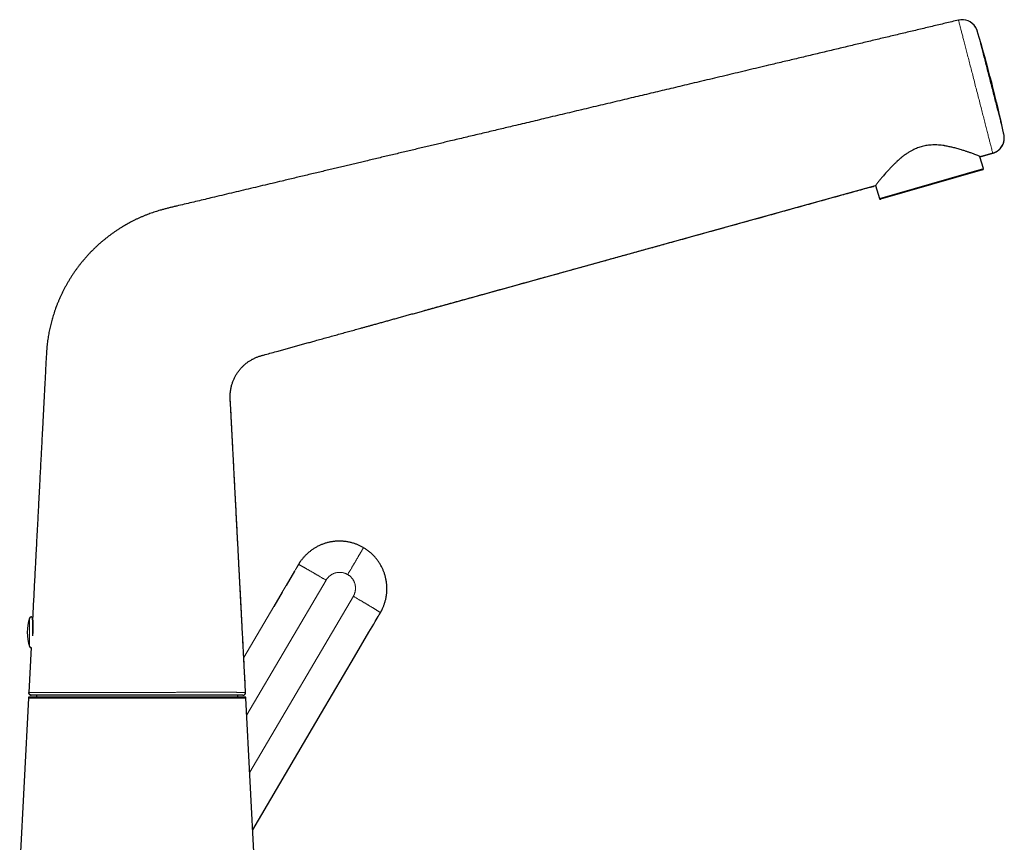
# Model space of a CAD drawing. Header units: millimetres. Extents: x 8 to 698, y 12 to 624.
# Tile 47 of 47: x 512 to 698, y 468 to 624. Entities that reach past the tile are written whole.
import ezdxf

# ---------------------------------------------------------------- set-up
doc = ezdxf.new("R2010")
doc.units = ezdxf.units.MM

msp = doc.modelspace()

# ---------------------------------------------------------------- linework, layer by layer
at = {"color": 8, "linetype": 'Continuous', "lineweight": 0}
for p, q in [((689.8, 624.2), (689.8, 624.19)), ((694.51, 596.1), (674.81, 590.45)), ((554.96, 492.61), (569.98, 518.14)), ((562.41, 517.11), (561.67, 515.85)), ((575.15, 515.1), (555.52, 481.75)), ((560.06, 513.13), (554.39, 503.49)), ((513.78, 510.96), (513.78, 505.57))]:
    msp.add_line(p, q, dxfattribs=at)
at = {"color": 7, "linetype": 'Continuous', "lineweight": 30}
for p, q in [((693.07, 622.81), (693.07, 622.82)), ((693.36, 622.15), (693.37, 622.13)), ((696.28, 599), (693.9, 598.34)), ((694.51, 596.1), (693.87, 598.33)), ((694.37, 595.85), (675.05, 590.31)), ((588.69, 569.23), (674.09, 592.86)), ((674.1, 592.9), (674.81, 590.45)), ((564.66, 520.93), (564.65, 520.93)), ((564.76, 521.11), (564.75, 521.09)), ((564.03, 519.87), (562.41, 517.11)), ((561.67, 515.85), (560.06, 513.13)), ((580.17, 511.8), (580.17, 511.8)), ((580.27, 511.97), (580.27, 511.98)), ((514.36, 510.87), (514.36, 507.57)), ((514.39, 511.1), (514.38, 510.82)), ((514.09, 505.36), (513.64, 496.89)), ((514.14, 496.37), (514.09, 496.37)), ((515.09, 496.37), (515.09, 496.07)), ((553.29, 496.07), (553.29, 496.37)), ((554.26, 496.37), (554.26, 496.37)), ((513.59, 495.81), (511.94, 464.16)), ((556.44, 464.19), (554.79, 495.81))]:
    msp.add_line(p, q, dxfattribs=at)
at = {"color": 7, "linetype": 'Continuous', "lineweight": 30, "flags": 128}
for points in [[(698.44, 602.38), (698.43, 602.42), (698.41, 602.52)], [(693.88, 598.34), (694.79, 598.59), (696.28, 599)], [(556.09, 470.88), (569.1, 493), (575.34, 503.6), (578.09, 508.27), (578.39, 508.78), (578.69, 509.29), (579, 509.81), (579.3, 510.32), (579.48, 510.63), (579.66, 510.94), (579.85, 511.26), (579.93, 511.4)], [(554.24, 496.37), (554.28, 496.37), (554.31, 496.37)]]:
    msp.add_lwpolyline(points, dxfattribs=at)
at = {"color": 7, "linetype": 'Continuous', "lineweight": 30}
for centre, radius, start, end in [((690.49, 621.29), 3, 32.0441, 103.3752), ((453.96, 550.13), 250, 12.0957, 16.743), ((695.48, 601.89), 3, 285.4666, 354.0397), ((694.32, 596.04), 0.2, 286, 16), ((675, 590.5), 0.2, 196, 286), ((514.06, 510.87), 0.3, 0, 162.5584), ((522.36, 508.27), 9, 162.5584, 197.4416), ((514.66, 510.73), 0.3, 180, 206.105), ((514.06, 505.66), 0.3, 197.4416, 274.444), ((554.24, 496.87), 0.5, 283.8371, 2.9923)]:
    msp.add_arc(centre, radius, start, end, dxfattribs=at)
for points, knots in [([(689.8, 624.2), (688.97, 624.01), (687.3, 623.61), (684.8, 623.02), (682.29, 622.42), (679.77, 621.82), (677.25, 621.22), (674.73, 620.62), (672.2, 620.02), (669.63, 619.41), (667.02, 618.79), (664.37, 618.16), (661.73, 617.53), (659.09, 616.9), (656.46, 616.28), (654.05, 615.7), (651.86, 615.18), (649.91, 614.72), (647.95, 614.25), (646.01, 613.79), (644.07, 613.33), (642.14, 612.87), (640.22, 612.42), (638.37, 611.98), (636.6, 611.55), (634.9, 611.15), (633.21, 610.75), (631.53, 610.35), (629.86, 609.95), (628.2, 609.56), (626.48, 609.15), (624.71, 608.73), (622.89, 608.29), (621.07, 607.86), (619.25, 607.43), (617.44, 607), (615.63, 606.57), (613.81, 606.14), (612.06, 605.72), (610.39, 605.32), (608.77, 604.94), (607.16, 604.55), (605.65, 604.2), (604.25, 603.86), (602.96, 603.56), (601.66, 603.25), (600.34, 602.93), (599.01, 602.62), (597.67, 602.3), (596.31, 601.97), (594.94, 601.65), (593.66, 601.35), (592.47, 601.06), (591.37, 600.8), (590.26, 600.54), (589.15, 600.27), (588.02, 600), (586.89, 599.73), (585.74, 599.46), (584.59, 599.19), (583.43, 598.91), (582.26, 598.64), (581.09, 598.36), (579.92, 598.08), (578.74, 597.8), (577.59, 597.52), (576.48, 597.26), (575.41, 597.01), (574.34, 596.75), (573.25, 596.49), (572.15, 596.23), (571.04, 595.97), (569.92, 595.7), (568.78, 595.43), (567.61, 595.15), (566.41, 594.87), (565.21, 594.58), (564.02, 594.3), (562.83, 594.01), (561.42, 593.68), (559.8, 593.29), (557.97, 592.86), (556.14, 592.42), (554.32, 591.99), (552.49, 591.56), (550.67, 591.12), (548.98, 590.72), (547.41, 590.35), (545.98, 590.01), (544.55, 589.67), (543.12, 589.33), (541.96, 589.06), (541.06, 588.85), (540.43, 588.69), (539.8, 588.54), (539.18, 588.37), (538.6, 588.21), (538.07, 588.05), (537.58, 587.9), (537.1, 587.74), (536.62, 587.57), (536.13, 587.39), (535.64, 587.19), (535.14, 586.98), (534.64, 586.76), (534.15, 586.54), (533.66, 586.3), (533.19, 586.06), (532.73, 585.82), (532.29, 585.58), (531.85, 585.33), (531.41, 585.07), (530.96, 584.79), (530.5, 584.49), (530.03, 584.18), (529.57, 583.85), (529.11, 583.52), (528.65, 583.18), (528.21, 582.83), (527.77, 582.47), (527.33, 582.1), (526.89, 581.72), (526.46, 581.32), (526.04, 580.92), (525.62, 580.5), (525.22, 580.09), (524.82, 579.66), (524.44, 579.23), (524.06, 578.79), (523.69, 578.35), (523.32, 577.89), (522.96, 577.42), (522.61, 576.94), (522.27, 576.46), (521.94, 575.97), (521.62, 575.48), (521.31, 574.98), (521.01, 574.47), (520.72, 573.96), (520.44, 573.45), (520.17, 572.92), (519.91, 572.39), (519.66, 571.86), (519.42, 571.33), (519.21, 570.82), (519.01, 570.32), (518.81, 569.81), (518.63, 569.31), (518.46, 568.8), (518.3, 568.29), (518.15, 567.79), (518.01, 567.3), (517.88, 566.8), (517.75, 566.3), (517.64, 565.8), (517.53, 565.3), (517.44, 564.8), (517.35, 564.28), (517.26, 563.76), (517.19, 563.22), (517.13, 562.69), (517.08, 562.15), (517.04, 561.6), (516.99, 560.92), (516.94, 560.1), (516.89, 559.13), (516.84, 558.17), (516.8, 557.21), (516.75, 556.25), (516.69, 555.21), (516.63, 554.08), (516.57, 552.86), (516.5, 551.63), (516.44, 550.4), (516.38, 549.17), (516.31, 547.87), (516.24, 546.5), (516.16, 545.06), (516.08, 543.61), (516, 542.01), (515.91, 540.25), (515.81, 538.33), (515.72, 536.67), (515.65, 535.27), (515.59, 534.13), (515.53, 532.99), (515.47, 531.87), (515.41, 530.77), (515.36, 529.68), (515.3, 528.58), (515.24, 527.48), (515.18, 526.37), (515.12, 525.21), (515.06, 523.98), (514.99, 522.69), (514.92, 521.4), (514.85, 519.92), (514.76, 518.25), (514.66, 516.4), (514.57, 514.55), (514.47, 512.71), (514.41, 511.48), (514.37, 510.87)], [0, 0, 0, 0, 0.0105607, 0.0211595, 0.0317907, 0.0424491, 0.053129, 0.0638251, 0.0745319, 0.085244, 0.0964658, 0.1076811, 0.1188837, 0.1300671, 0.1412253, 0.1523519, 0.1606723, 0.1689687, 0.1772386, 0.1854792, 0.1936879, 0.2018621, 0.2099991, 0.2180963, 0.2253311, 0.2325297, 0.2396903, 0.2468108, 0.2538894, 0.2609258, 0.2679244, 0.2756812, 0.2834064, 0.291108, 0.2987939, 0.3064721, 0.3141506, 0.3218374, 0.3295403, 0.3363385, 0.3431609, 0.3500128, 0.3568996, 0.3623388, 0.3678055, 0.3733024, 0.3788321, 0.3844988, 0.390205, 0.3959535, 0.401747, 0.4075885, 0.4122136, 0.4168712, 0.4215629, 0.4262898, 0.4310533, 0.4358549, 0.4406958, 0.4455773, 0.4505009, 0.4554679, 0.4603897, 0.4653559, 0.4703677, 0.4754266, 0.4799193, 0.4844503, 0.4890204, 0.4936305, 0.4982814, 0.5029741, 0.5077093, 0.5124866, 0.5175282, 0.5225964, 0.5276718, 0.5327296, 0.5377678, 0.5428168, 0.5505947, 0.5583472, 0.5660719, 0.5738247, 0.5815494, 0.5892594, 0.597004, 0.6030644, 0.6091089, 0.6151651, 0.6212338, 0.6272967, 0.6299616, 0.6326258, 0.6352901, 0.6379552, 0.6406215, 0.6427177, 0.6448155, 0.6469158, 0.6490184, 0.6511226, 0.6533548, 0.6555863, 0.6578158, 0.6600423, 0.6622661, 0.6644874, 0.6665799, 0.6686708, 0.6707606, 0.6728499, 0.6749395, 0.677273, 0.6796091, 0.6819488, 0.6842912, 0.6866346, 0.688977, 0.6913165, 0.6936515, 0.6960628, 0.6984722, 0.7008816, 0.7032931, 0.7057085, 0.7080848, 0.7104649, 0.7128487, 0.715236, 0.717675, 0.7201147, 0.7225528, 0.7249866, 0.7274139, 0.7298345, 0.7322512, 0.7346673, 0.7370859, 0.7395097, 0.7419389, 0.7443715, 0.7468057, 0.7492396, 0.7514689, 0.7536963, 0.7559214, 0.7581443, 0.7603647, 0.7625826, 0.7646977, 0.7668113, 0.7689239, 0.771036, 0.7731479, 0.7752603, 0.777374, 0.77949, 0.7817105, 0.7839361, 0.7861677, 0.7884042, 0.7906434, 0.7928831, 0.7968757, 0.8008539, 0.8048207, 0.8087798, 0.8127338, 0.8166834, 0.8217065, 0.826738, 0.8317973, 0.8368814, 0.8419579, 0.8470071, 0.8529542, 0.8589276, 0.864896, 0.8708317, 0.8787467, 0.8866902, 0.8946289, 0.8993219, 0.9040335, 0.9087342, 0.9133922, 0.9178721, 0.9223658, 0.9268997, 0.9314582, 0.936019, 0.9405674, 0.9459002, 0.9512059, 0.9565234, 0.9618809, 0.9695436, 0.9771631, 0.9847854, 0.992401, 1, 1, 1, 1]), ([(693.37, 622.15), (693.35, 622.18), (693.33, 622.25), (693.3, 622.34), (693.26, 622.43), (693.23, 622.51), (693.2, 622.58), (693.17, 622.64), (693.14, 622.69), (693.12, 622.74), (693.1, 622.77), (693.08, 622.8), (693.07, 622.82), (693.06, 622.83), (693.05, 622.86), (693.03, 622.88), (693.01, 622.91), (693, 622.94), (692.98, 622.96), (692.96, 622.99), (692.95, 623), (692.95, 623.01)], [0, 0, 0, 0, 0.0990875, 0.1913413, 0.2764255, 0.354044, 0.423939, 0.4858888, 0.539706, 0.585235, 0.6223494, 0.6509498, 0.6650546, 0.679038, 0.708548, 0.741785, 0.7801609, 0.8246261, 0.8758164, 0.9341694, 1, 1, 1, 1]), ([(693.05, 622.84), (693.05, 622.85), (693.05, 622.86), (693.04, 622.87), (693.03, 622.88), (693.03, 622.89)], [0, 0, 0, 0, 0.415905, 0.790089, 1, 1, 1, 1]), ([(696.28, 599), (696.33, 599.02), (696.45, 599.05), (696.61, 599.11), (696.76, 599.18), (696.9, 599.25), (697.04, 599.33), (697.16, 599.41), (697.28, 599.49), (697.39, 599.58), (697.49, 599.66), (697.58, 599.75), (697.67, 599.84), (697.73, 599.91), (697.79, 599.98), (697.83, 600.03), (697.88, 600.09), (697.92, 600.15), (697.97, 600.22), (698.02, 600.29), (698.07, 600.38), (698.12, 600.47), (698.17, 600.57), (698.22, 600.68), (698.27, 600.79), (698.32, 600.92), (698.36, 601.04), (698.39, 601.17), (698.42, 601.31), (698.45, 601.44), (698.46, 601.59), (698.48, 601.74), (698.48, 601.89), (698.48, 602.04), (698.46, 602.2), (698.44, 602.36), (698.42, 602.47), (698.41, 602.52)], [0, 0, 0, 0, 0.038946, 0.076917, 0.113765, 0.149352, 0.183554, 0.216259, 0.247365, 0.276788, 0.307651, 0.336223, 0.362434, 0.386231, 0.403208, 0.418654, 0.433605, 0.450096, 0.46852, 0.488589, 0.510298, 0.533633, 0.558578, 0.584621, 0.612163, 0.641166, 0.671583, 0.700415, 0.730319, 0.76124, 0.793114, 0.825871, 0.859433, 0.893718, 0.928638, 0.964097, 1, 1, 1, 1]), ([(693.88, 598.35), (693.87, 598.35), (693.86, 598.36), (693.72, 598.43), (693.48, 598.54), (693.11, 598.69), (692.62, 598.88), (692.15, 599.05), (691.77, 599.18), (691.51, 599.26), (691.25, 599.35), (690.97, 599.45), (690.67, 599.54), (690.19, 599.69), (689.55, 599.88), (688.77, 600.08), (688.14, 600.22), (687.65, 600.32), (687.35, 600.38), (687.16, 600.41), (687.06, 600.43), (686.96, 600.45), (686.89, 600.46), (686.48, 600.51), (685.74, 600.58), (684.67, 600.57), (683.66, 600.46), (682.71, 600.25), (681.79, 599.92), (681.11, 599.59), (680.64, 599.33), (680.38, 599.18), (680.12, 599.01), (679.86, 598.84), (679.59, 598.65), (679.34, 598.46), (679.12, 598.3), (678.94, 598.14), (678.75, 597.98), (678.5, 597.75), (678.18, 597.46), (677.81, 597.11), (677.38, 596.7), (676.92, 596.23), (676.39, 595.66), (675.85, 595.04), (675.33, 594.45), (674.92, 593.95), (674.59, 593.54), (674.35, 593.23), (674.2, 593.02), (674.11, 592.89), (674.1, 592.88), (674.1, 592.87)], [0, 0, 0, 0, 0.016349, 0.043796, 0.072813, 0.103516, 0.136002, 0.170353, 0.182235, 0.194335, 0.206654, 0.219195, 0.23196, 0.24495, 0.278579, 0.307239, 0.330928, 0.345435, 0.357144, 0.361046, 0.364499, 0.367506, 0.370066, 0.372178, 0.407599, 0.440493, 0.471114, 0.499777, 0.52815, 0.558711, 0.567893, 0.577285, 0.586891, 0.596716, 0.606766, 0.617044, 0.627556, 0.632392, 0.640395, 0.651564, 0.665901, 0.683404, 0.704074, 0.72791, 0.754911, 0.792732, 0.828706, 0.862889, 0.895347, 0.926157, 0.955407, 0.983202, 1, 1, 1, 1]), ([(588.43, 569.15), (588.66, 569.22), (589.11, 569.34), (589.8, 569.54), (590.51, 569.73), (591.21, 569.93), (591.93, 570.12), (592.65, 570.32), (593.38, 570.52), (594.12, 570.73), (594.88, 570.94), (595.66, 571.16), (596.45, 571.37), (597.25, 571.59), (598.05, 571.82), (598.87, 572.04), (599.7, 572.27), (600.54, 572.51), (601.39, 572.74), (602.25, 572.98), (603.12, 573.22), (604, 573.46), (604.89, 573.71), (605.76, 573.95), (606.62, 574.19), (607.46, 574.42), (608.31, 574.66), (609.17, 574.89), (610.04, 575.13), (610.94, 575.38), (611.87, 575.64), (612.84, 575.91), (613.82, 576.18), (614.81, 576.46), (615.81, 576.73), (616.82, 577.01), (617.87, 577.3), (618.96, 577.6), (620.09, 577.92), (621.23, 578.23), (622.39, 578.55), (623.59, 578.89), (624.85, 579.24), (626.17, 579.6), (627.5, 579.97), (628.83, 580.34), (630.17, 580.71), (631.52, 581.08), (632.88, 581.46), (634.34, 581.86), (635.9, 582.29), (637.57, 582.75), (639.24, 583.22), (640.92, 583.68), (642.61, 584.15), (644.41, 584.65), (646.31, 585.17), (648.33, 585.73), (650.36, 586.29), (652.26, 586.82), (654.04, 587.31), (655.68, 587.77), (657.34, 588.23), (659.01, 588.69), (660.67, 589.15), (662.33, 589.61), (663.99, 590.07), (665.66, 590.53), (667.25, 590.97), (668.77, 591.39), (670.21, 591.79), (671.66, 592.19), (672.96, 592.55), (673.77, 592.77), (674.1, 592.86)], [0, 0, 0, 0, 0.007946, 0.016014, 0.024205, 0.032519, 0.040805, 0.049209, 0.057731, 0.066372, 0.075312, 0.084375, 0.093561, 0.10287, 0.112301, 0.121854, 0.131529, 0.141324, 0.15124, 0.161275, 0.171429, 0.181701, 0.19209, 0.202596, 0.212326, 0.222153, 0.232074, 0.242089, 0.252197, 0.262397, 0.273626, 0.284962, 0.296402, 0.307945, 0.319588, 0.33133, 0.343168, 0.356299, 0.369541, 0.382891, 0.396346, 0.409901, 0.425145, 0.440504, 0.455974, 0.471548, 0.48722, 0.502984, 0.518834, 0.534761, 0.554119, 0.573568, 0.593098, 0.612708, 0.632402, 0.652181, 0.675603, 0.699149, 0.722823, 0.74663, 0.765774, 0.785009, 0.804337, 0.823762, 0.843288, 0.862565, 0.881946, 0.901433, 0.921032, 0.937751, 0.954556, 0.971448, 0.988432, 1, 1, 1, 1]), ([(552.09, 555.02), (552.12, 555.12), (552.18, 555.31), (552.27, 555.6), (552.38, 555.88), (552.5, 556.16), (552.62, 556.44), (552.76, 556.7), (552.9, 556.96), (553.05, 557.21), (553.21, 557.45), (553.38, 557.68), (553.55, 557.91), (553.73, 558.13), (553.92, 558.35), (554.12, 558.55), (554.32, 558.75), (554.53, 558.94), (554.74, 559.12), (554.96, 559.3), (555.19, 559.47), (555.42, 559.62), (555.65, 559.77), (555.87, 559.9), (556.1, 560.03), (556.33, 560.14), (556.57, 560.25), (556.81, 560.35), (557.06, 560.45), (557.33, 560.54), (557.6, 560.62), (557.87, 560.7), (558.15, 560.78), (558.75, 560.94), (559.66, 561.19), (560.78, 561.5), (561.78, 561.78), (562.66, 562.02), (563.54, 562.27), (564.42, 562.51), (565.3, 562.76), (566.18, 563), (567.06, 563.24), (568.02, 563.51), (569.04, 563.79), (570.15, 564.1), (571.26, 564.4), (572.36, 564.71), (573.45, 565.01), (574.51, 565.3), (575.54, 565.59), (576.43, 565.83), (577.18, 566.04), (577.79, 566.21), (578.4, 566.38), (579.06, 566.56), (579.77, 566.76), (580.52, 566.97), (581.29, 567.18), (582.06, 567.39), (582.84, 567.61), (583.65, 567.83), (584.5, 568.07), (585.38, 568.31), (586.26, 568.55), (587.16, 568.8), (587.88, 569), (588.3, 569.12), (588.43, 569.15)], [0, 0, 0, 0, 0.007543, 0.015084, 0.022628, 0.030178, 0.037736, 0.045307, 0.052458, 0.059614, 0.066771, 0.073922, 0.081062, 0.088185, 0.095286, 0.102371, 0.109449, 0.116528, 0.12349, 0.13047, 0.137475, 0.144505, 0.151025, 0.15755, 0.164074, 0.170589, 0.17709, 0.183573, 0.190039, 0.197146, 0.204252, 0.211361, 0.218477, 0.225597, 0.257438, 0.28938, 0.312171, 0.334923, 0.357631, 0.380315, 0.403036, 0.425851, 0.448641, 0.471236, 0.499569, 0.528154, 0.556763, 0.58528, 0.613879, 0.640638, 0.667364, 0.693943, 0.709569, 0.725267, 0.741113, 0.757125, 0.776401, 0.795903, 0.815627, 0.83557, 0.855725, 0.876089, 0.898489, 0.921124, 0.943988, 0.967076, 0.990381, 1, 1, 1, 1]), ([(554.73, 496.89), (554.72, 497.09), (554.69, 497.6), (554.65, 498.43), (554.6, 499.35), (554.55, 500.28), (554.51, 501.17), (554.46, 502.04), (554.42, 502.88), (554.37, 503.72), (554.33, 504.56), (554.29, 505.34), (554.25, 506.07), (554.22, 506.75), (554.18, 507.43), (554.15, 508.09), (554.11, 508.75), (554.08, 509.45), (554.04, 510.18), (554, 510.94), (553.96, 511.7), (553.92, 512.48), (553.87, 513.29), (553.83, 514.13), (553.79, 514.95), (553.74, 515.77), (553.7, 516.59), (553.66, 517.39), (553.62, 518.18), (553.58, 518.94), (553.54, 519.67), (553.5, 520.36), (553.47, 521.04), (553.43, 521.71), (553.4, 522.38), (553.36, 523.05), (553.33, 523.71), (553.3, 524.36), (553.26, 525), (553.23, 525.63), (553.2, 526.25), (553.16, 526.87), (553.13, 527.48), (553.1, 528.07), (553.07, 528.66), (553.04, 529.25), (553.01, 529.83), (552.98, 530.41), (552.95, 530.99), (552.92, 531.56), (552.89, 532.12), (552.86, 532.68), (552.83, 533.26), (552.8, 533.86), (552.77, 534.47), (552.74, 535.08), (552.7, 535.68), (552.67, 536.27), (552.64, 536.83), (552.61, 537.39), (552.59, 537.92), (552.56, 538.44), (552.53, 538.96), (552.51, 539.47), (552.48, 539.98), (552.45, 540.49), (552.43, 540.98), (552.4, 541.47), (552.38, 541.94), (552.35, 542.41), (552.33, 542.86), (552.31, 543.31), (552.28, 543.74), (552.26, 544.18), (552.24, 544.6), (552.22, 545.02), (552.19, 545.42), (552.17, 545.82), (552.15, 546.21), (552.13, 546.61), (552.11, 547.02), (552.09, 547.44), (552.07, 547.85), (552.05, 548.25), (552.03, 548.63), (552.01, 549), (551.99, 549.35), (551.97, 549.68), (551.96, 550), (551.94, 550.31), (551.93, 550.62), (551.91, 550.91), (551.89, 551.2), (551.88, 551.47), (551.86, 551.73), (551.84, 551.98), (551.83, 552.22), (551.82, 552.44), (551.81, 552.65), (551.81, 552.84), (551.81, 553.02), (551.82, 553.19), (551.82, 553.35), (551.83, 553.51), (551.85, 553.67), (551.86, 553.83), (551.88, 553.99), (551.91, 554.13), (551.93, 554.27), (551.95, 554.4), (551.97, 554.52), (552, 554.63), (552.02, 554.73), (552.05, 554.83), (552.07, 554.92), (552.08, 554.98), (552.09, 555)], [0, 0, 0, 0, 0.010266, 0.026355, 0.042351, 0.058176, 0.0738, 0.088415, 0.102954, 0.117387, 0.131689, 0.145899, 0.157698, 0.169424, 0.181018, 0.192451, 0.203766, 0.215018, 0.228232, 0.241372, 0.254413, 0.26733, 0.281831, 0.296158, 0.310363, 0.324461, 0.338413, 0.352194, 0.365824, 0.379325, 0.391323, 0.403177, 0.414887, 0.426487, 0.438013, 0.449455, 0.460774, 0.471912, 0.482899, 0.493755, 0.504498, 0.515138, 0.525493, 0.535757, 0.545912, 0.55594, 0.566029, 0.575989, 0.585849, 0.59563, 0.605321, 0.614897, 0.624332, 0.635149, 0.645765, 0.656187, 0.666431, 0.676523, 0.686486, 0.695769, 0.704928, 0.71395, 0.722822, 0.731543, 0.740375, 0.749049, 0.757567, 0.765933, 0.774151, 0.782082, 0.78987, 0.797507, 0.804986, 0.812449, 0.819742, 0.826874, 0.833851, 0.84068, 0.847365, 0.853905, 0.861347, 0.868585, 0.875615, 0.882438, 0.889058, 0.895477, 0.901347, 0.90704, 0.912555, 0.917889, 0.923038, 0.928161, 0.933082, 0.9378, 0.942315, 0.946625, 0.950731, 0.954634, 0.958034, 0.961266, 0.964329, 0.96723, 0.970015, 0.972696, 0.975618, 0.978411, 0.981076, 0.983616, 0.986035, 0.988337, 0.990526, 0.992608, 0.994589, 0.996476, 0.998276, 1, 1, 1, 1]), ([(577.07, 524.29), (577.02, 524.32), (576.88, 524.41), (576.65, 524.53), (576.4, 524.65), (576.14, 524.77), (575.88, 524.88), (575.61, 524.98), (575.33, 525.08), (575.04, 525.17), (574.74, 525.26), (574.43, 525.33), (574.13, 525.39), (573.82, 525.44), (573.52, 525.48), (573.22, 525.51), (572.92, 525.53), (572.62, 525.54), (572.32, 525.53), (572.02, 525.52), (571.72, 525.5), (571.43, 525.47), (571.13, 525.43), (570.84, 525.38), (570.54, 525.32), (570.25, 525.25), (569.97, 525.17), (569.68, 525.08), (569.4, 524.98), (569.12, 524.87), (568.85, 524.75), (568.58, 524.63), (568.31, 524.49), (568.05, 524.35), (567.79, 524.2), (567.54, 524.04), (567.3, 523.87), (567.06, 523.69), (566.82, 523.51), (566.6, 523.32), (566.38, 523.12), (566.16, 522.91), (565.96, 522.7), (565.77, 522.5), (565.6, 522.3), (565.44, 522.11), (565.29, 521.91), (565.17, 521.74), (565.06, 521.59), (564.98, 521.47), (564.9, 521.34), (564.83, 521.22), (564.78, 521.14), (564.76, 521.1)], [0, 0, 0, 0, 0.014098, 0.034202, 0.054311, 0.074427, 0.094553, 0.114691, 0.134843, 0.157031, 0.179245, 0.201487, 0.223758, 0.246054, 0.267188, 0.288335, 0.309493, 0.330657, 0.351824, 0.372991, 0.394155, 0.415312, 0.43646, 0.457598, 0.478727, 0.499848, 0.520961, 0.542064, 0.563158, 0.584243, 0.605321, 0.626392, 0.647462, 0.668536, 0.68962, 0.710718, 0.731813, 0.752886, 0.773915, 0.794895, 0.815837, 0.836751, 0.857637, 0.878491, 0.895975, 0.91342, 0.930794, 0.948032, 0.95877, 0.969416, 0.979954, 0.990244, 1, 1, 1, 1]), ([(580.27, 511.97), (580.29, 512.01), (580.33, 512.08), (580.4, 512.19), (580.46, 512.31), (580.52, 512.43), (580.58, 512.55), (580.64, 512.67), (580.72, 512.83), (580.8, 513.03), (580.9, 513.27), (580.99, 513.52), (581.08, 513.79), (581.17, 514.07), (581.24, 514.35), (581.31, 514.64), (581.37, 514.93), (581.41, 515.22), (581.45, 515.5), (581.48, 515.79), (581.5, 516.07), (581.51, 516.36), (581.51, 516.64), (581.5, 516.93), (581.48, 517.22), (581.46, 517.53), (581.42, 517.84), (581.37, 518.15), (581.3, 518.46), (581.23, 518.75), (581.16, 519.04), (581.07, 519.31), (580.98, 519.58), (580.88, 519.85), (580.77, 520.11), (580.66, 520.37), (580.53, 520.63), (580.38, 520.9), (580.23, 521.17), (580.06, 521.43), (579.89, 521.69), (579.71, 521.94), (579.53, 522.17), (579.35, 522.39), (579.16, 522.6), (578.97, 522.81), (578.76, 523.01), (578.56, 523.2), (578.34, 523.39), (578.1, 523.59), (577.86, 523.78), (577.6, 523.96), (577.34, 524.13), (577.16, 524.24), (577.07, 524.29)], [0, 0, 0, 0, 0.0087952, 0.0180161, 0.0274517, 0.0370435, 0.0467324, 0.0564672, 0.066236, 0.0842267, 0.1023118, 0.1204779, 0.1412, 0.1619828, 0.1828119, 0.2036838, 0.2245955, 0.2455438, 0.2656838, 0.2858464, 0.3060282, 0.3262251, 0.346433, 0.3666471, 0.3868626, 0.4090954, 0.4313176, 0.4535234, 0.4757117, 0.4978843, 0.5180286, 0.5381609, 0.5582829, 0.5783961, 0.5985017, 0.6186009, 0.6386946, 0.6607922, 0.6828856, 0.704976, 0.7270643, 0.7491515, 0.7692289, 0.789303, 0.8093747, 0.8294447, 0.8495134, 0.869581, 0.8896477, 0.9117198, 0.9337908, 0.9558609, 0.9779305, 1, 1, 1, 1]), ([(577.07, 524.29), (577.07, 524.29), (577.07, 524.29), (577.07, 524.29), (577.07, 524.29), (577.07, 524.29)], [0, 0, 0, 0, 0.148327, 0.938999, 1, 1, 1, 1]), ([(564.65, 520.93), (564.63, 520.88), (564.51, 520.69), (564.4, 520.49), (564.31, 520.34)], [0, 0, 0, 0, 0.228414, 1, 1, 1, 1]), ([(564.75, 521.09), (564.72, 521.03), (564.66, 520.93), (564.6, 520.83), (564.57, 520.79)], [0, 0, 0, 0, 0.581808, 1, 1, 1, 1]), ([(564.75, 521.09), (564.73, 521.06), (564.7, 521.01), (564.67, 520.95), (564.66, 520.94)], [0, 0, 0, 0, 0.6217161, 1, 1, 1, 1]), ([(579.93, 511.4), (579.98, 511.49), (580.06, 511.62), (580.14, 511.76), (580.17, 511.8)], [0, 0, 0, 0, 0.67254, 1, 1, 1, 1]), ([(580.09, 511.66), (580.12, 511.71), (580.18, 511.81), (580.24, 511.92), (580.27, 511.97)], [0, 0, 0, 0, 0.504725, 1, 1, 1, 1]), ([(580.1, 511.68), (580.1, 511.69), (580.13, 511.73), (580.15, 511.77), (580.17, 511.8)], [0, 0, 0, 0, 0.146841, 1, 1, 1, 1]), ([(514.37, 510.87), (514.37, 510.87), (514.37, 510.86), (514.38, 510.85), (514.38, 510.82), (514.38, 510.79), (514.38, 510.74), (514.39, 510.69), (514.39, 510.65), (514.39, 510.63), (514.39, 510.61), (514.4, 510.58), (514.4, 510.55), (514.4, 510.52), (514.4, 510.48), (514.4, 510.44), (514.41, 510.39), (514.41, 510.34), (514.41, 510.29), (514.42, 510.24), (514.42, 510.19), (514.42, 510.14), (514.42, 510.11), (514.42, 510.09), (514.42, 510.06), (514.42, 510.04), (514.42, 510.02), (514.43, 510), (514.43, 509.98), (514.43, 509.93), (514.43, 509.84), (514.43, 509.73), (514.44, 509.62), (514.44, 509.5), (514.44, 509.38), (514.44, 509.27), (514.44, 509.18), (514.44, 509.1), (514.44, 509.03), (514.44, 508.95), (514.43, 508.87), (514.43, 508.79), (514.43, 508.68), (514.42, 508.56), (514.42, 508.41), (514.41, 508.26), (514.4, 508.1), (514.39, 507.94), (514.38, 507.78), (514.37, 507.66), (514.36, 507.59), (514.36, 507.58)], [0, 0, 0, 0, 0.03157, 0.065685, 0.100831, 0.137008, 0.174217, 0.212459, 0.222512, 0.233334, 0.244926, 0.257287, 0.270417, 0.284317, 0.298986, 0.31601, 0.335866, 0.35466, 0.371585, 0.38664, 0.402977, 0.416333, 0.426707, 0.432942, 0.439132, 0.445278, 0.45138, 0.457438, 0.463452, 0.469421, 0.501458, 0.528934, 0.555345, 0.585397, 0.613942, 0.640979, 0.658424, 0.675816, 0.693155, 0.710441, 0.727673, 0.744854, 0.761982, 0.793246, 0.824337, 0.855258, 0.887938, 0.921826, 0.956922, 0.99323, 1, 1, 1, 1]), ([(514.39, 510.6), (514.39, 510.6), (514.39, 510.61), (514.39, 510.64), (514.39, 510.66), (514.39, 510.68), (514.39, 510.69), (514.39, 510.7), (514.39, 510.71), (514.39, 510.72), (514.38, 510.72), (514.38, 510.75), (514.38, 510.78), (514.38, 510.81), (514.38, 510.83), (514.38, 510.85), (514.37, 510.86), (514.37, 510.87), (514.37, 510.87)], [0, 0, 0, 0, 0.008074, 0.074595, 0.134113, 0.157867, 0.181516, 0.205061, 0.228501, 0.251837, 0.275068, 0.298195, 0.423509, 0.532732, 0.639439, 0.763187, 0.883373, 1, 1, 1, 1]), ([(513.65, 496.89), (513.65, 496.89), (513.64, 496.89), (513.64, 496.89), (513.64, 496.89)], [0, 0, 0, 0, 0.120211, 1, 1, 1, 1]), ([(514.05, 496.38), (514.04, 496.38), (514.01, 496.38), (513.96, 496.4), (513.9, 496.43), (513.84, 496.46), (513.79, 496.51), (513.74, 496.56), (513.7, 496.62), (513.67, 496.69), (513.65, 496.76), (513.64, 496.83), (513.64, 496.87), (513.64, 496.89)], [0, 0, 0, 0, 0.0350513, 0.125175, 0.2179621, 0.3126871, 0.4085242, 0.504587, 0.6094278, 0.7123147, 0.8122314, 0.9083383, 1, 1, 1, 1]), ([(513.64, 496.89), (513.64, 496.89), (513.64, 496.89), (513.65, 496.89), (513.65, 496.89)], [0, 0, 0, 0, 0.000045, 1, 1, 1, 1]), ([(513.65, 496.89), (513.65, 496.87), (513.65, 496.83), (513.66, 496.76), (513.67, 496.71), (513.7, 496.66), (513.72, 496.61), (513.74, 496.58), (513.76, 496.55), (513.8, 496.51), (513.84, 496.47), (513.89, 496.44), (513.93, 496.41), (513.96, 496.4), (513.98, 496.4), (514, 496.39), (514.01, 496.39), (514.02, 496.38), (514.02, 496.38), (514.03, 496.38), (514.04, 496.38), (514.05, 496.38), (514.06, 496.37), (514.08, 496.37), (514.09, 496.37), (514.1, 496.37), (514.11, 496.37), (514.12, 496.37), (514.12, 496.37)], [0, 0, 0, 0, 0.056831, 0.111011, 0.161584, 0.20776, 0.248938, 0.284699, 0.315226, 0.345151, 0.406708, 0.470001, 0.500699, 0.525383, 0.54379, 0.556083, 0.563931, 0.572469, 0.583007, 0.596128, 0.618134, 0.645621, 0.678769, 0.726151, 0.781921, 0.846133, 0.918819, 1, 1, 1, 1]), ([(554.24, 496.37), (554.24, 496.37), (554.24, 496.37), (554.22, 496.37), (554.19, 496.37), (554.15, 496.37), (554.11, 496.37), (554.05, 496.37), (553.98, 496.37), (553.91, 496.37), (553.83, 496.37), (553.73, 496.37), (553.63, 496.37), (553.52, 496.37), (553.4, 496.37), (553.27, 496.37), (553.14, 496.37), (552.99, 496.37), (552.84, 496.37), (552.67, 496.37), (552.5, 496.37), (552.33, 496.37), (552.14, 496.37), (551.94, 496.37), (551.73, 496.37), (551.52, 496.37), (551.3, 496.37), (551.07, 496.37), (550.83, 496.37), (550.59, 496.37), (550.34, 496.37), (550.08, 496.37), (549.81, 496.37), (549.53, 496.37), (549.25, 496.37), (548.96, 496.37), (548.66, 496.37), (548.35, 496.37), (548.03, 496.37), (547.69, 496.37), (547.35, 496.37), (547, 496.37), (546.64, 496.37), (546.28, 496.37), (545.93, 496.37), (545.57, 496.37), (545.21, 496.37), (544.85, 496.37), (544.48, 496.37), (544.1, 496.37), (543.72, 496.37), (543.34, 496.37), (542.95, 496.37), (542.56, 496.37), (542.17, 496.37), (541.77, 496.37), (541.38, 496.37), (540.98, 496.37), (540.57, 496.37), (540.15, 496.37), (539.74, 496.37), (539.32, 496.37), (538.9, 496.37), (538.48, 496.37), (538.07, 496.37), (537.65, 496.37), (537.22, 496.37), (536.79, 496.37), (536.36, 496.37), (535.93, 496.37), (535.49, 496.37), (535.06, 496.37), (534.62, 496.37), (534.18, 496.37), (533.73, 496.37), (533.27, 496.37), (532.81, 496.37), (532.35, 496.37), (531.89, 496.37), (531.44, 496.37), (531, 496.37), (530.58, 496.37), (530.15, 496.37), (529.73, 496.37), (529.3, 496.37), (528.88, 496.37), (528.47, 496.37), (528.05, 496.37), (527.64, 496.37), (527.23, 496.37), (526.83, 496.37), (526.44, 496.37), (526.04, 496.37), (525.65, 496.37), (525.27, 496.37), (524.88, 496.37), (524.5, 496.37), (524.12, 496.37), (523.75, 496.37), (523.38, 496.37), (523.03, 496.37), (522.68, 496.37), (522.33, 496.37), (521.98, 496.37), (521.64, 496.37), (521.3, 496.37), (520.97, 496.37), (520.65, 496.37), (520.33, 496.37), (520.01, 496.37), (519.7, 496.37), (519.38, 496.37), (519.08, 496.37), (518.78, 496.37), (518.49, 496.37), (518.21, 496.37), (517.95, 496.37), (517.7, 496.37), (517.45, 496.37), (517.22, 496.37), (516.99, 496.37), (516.77, 496.37), (516.56, 496.37), (516.36, 496.37), (516.16, 496.37), (515.98, 496.37), (515.8, 496.37), (515.64, 496.37), (515.48, 496.37), (515.33, 496.37), (515.19, 496.37), (515.05, 496.37), (514.93, 496.37), (514.81, 496.37), (514.71, 496.37), (514.61, 496.37), (514.52, 496.37), (514.44, 496.37), (514.37, 496.37), (514.31, 496.37), (514.26, 496.37), (514.22, 496.37), (514.18, 496.37), (514.16, 496.37), (514.15, 496.37), (514.14, 496.37), (514.14, 496.37)], [0, 0, 0, 0, 0.007317, 0.014634, 0.021951, 0.029268, 0.036586, 0.043903, 0.050803, 0.057702, 0.064602, 0.071502, 0.078401, 0.085301, 0.0922, 0.099099, 0.105998, 0.112897, 0.119672, 0.126448, 0.133223, 0.139998, 0.146897, 0.153796, 0.160696, 0.167595, 0.174495, 0.181272, 0.188048, 0.194825, 0.201601, 0.208516, 0.21543, 0.222345, 0.229259, 0.236173, 0.243087, 0.25, 0.257317, 0.264634, 0.271951, 0.279268, 0.286585, 0.293902, 0.300801, 0.307701, 0.314601, 0.3215, 0.3284, 0.3353, 0.3422, 0.349099, 0.355999, 0.362898, 0.369673, 0.376449, 0.383225, 0.39, 0.396899, 0.403798, 0.410697, 0.417597, 0.424496, 0.431272, 0.438048, 0.444824, 0.451601, 0.458515, 0.465429, 0.472343, 0.479257, 0.486171, 0.493084, 0.499998, 0.507315, 0.514633, 0.521951, 0.529268, 0.536587, 0.543905, 0.550805, 0.557704, 0.564604, 0.571503, 0.578402, 0.585301, 0.5922, 0.599098, 0.605997, 0.612895, 0.619671, 0.626447, 0.633222, 0.639998, 0.646898, 0.653797, 0.660697, 0.667597, 0.674496, 0.681273, 0.688049, 0.694825, 0.701601, 0.708515, 0.715429, 0.722343, 0.729257, 0.736171, 0.743085, 0.749999, 0.757316, 0.764634, 0.771951, 0.779268, 0.786586, 0.793903, 0.800803, 0.807702, 0.814601, 0.821501, 0.8284, 0.835299, 0.842199, 0.849098, 0.855997, 0.862897, 0.869672, 0.876448, 0.883224, 0.89, 0.896899, 0.903798, 0.910697, 0.917596, 0.924495, 0.931272, 0.938048, 0.944824, 0.9516, 0.958515, 0.965429, 0.972344, 0.979258, 0.986172, 0.993086, 1, 1, 1, 1]), ([(554.26, 496.37), (554.26, 496.37), (554.27, 496.37), (554.27, 496.37), (554.28, 496.37), (554.29, 496.37), (554.3, 496.37), (554.3, 496.37), (554.31, 496.37), (554.32, 496.37), (554.32, 496.38), (554.33, 496.38), (554.33, 496.38), (554.34, 496.38), (554.34, 496.38), (554.35, 496.38), (554.36, 496.38), (554.38, 496.39), (554.41, 496.4), (554.44, 496.41), (554.47, 496.43), (554.51, 496.45), (554.54, 496.47), (554.58, 496.5), (554.61, 496.53), (554.64, 496.57), (554.67, 496.62), (554.7, 496.68), (554.72, 496.75), (554.73, 496.82), (554.73, 496.87), (554.73, 496.89)], [0, 0, 0, 0, 0.078926, 0.149512, 0.21177, 0.265715, 0.311378, 0.34314, 0.36924, 0.38978, 0.401665, 0.410745, 0.41437, 0.417512, 0.420332, 0.423257, 0.434036, 0.452173, 0.477251, 0.503719, 0.539043, 0.574281, 0.609645, 0.640768, 0.677695, 0.720284, 0.768231, 0.821025, 0.877926, 0.937967, 1, 1, 1, 1]), ([(513.68, 496.07), (513.67, 496.05), (513.64, 496.01), (513.62, 495.94), (513.6, 495.88), (513.6, 495.83), (513.59, 495.81)], [0, 0, 0, 0, 0.261824, 0.517098, 0.763711, 1, 1, 1, 1]), ([(513.68, 496.07), (513.68, 496.07), (513.62, 496.07), (513.82, 496.07), (514.32, 496.07), (515.21, 496.07), (516.4, 496.07), (517.89, 496.07), (519.65, 496.07), (521.66, 496.07), (523.9, 496.07), (526.33, 496.07), (528.88, 496.07), (531.52, 496.07), (533.3, 496.07), (534.19, 496.07)], [0, 0, 0, 0, 0.000045, 0.082868, 0.165765, 0.25019, 0.334435, 0.417238, 0.500046, 0.582776, 0.665554, 0.749825, 0.83417, 0.917076, 1, 1, 1, 1]), ([(534.19, 496.07), (535.08, 496.07), (536.86, 496.07), (539.5, 496.07), (542.06, 496.07), (544.49, 496.07), (546.73, 496.07), (548.74, 496.07), (550.51, 496.07), (551.99, 496.07), (553.18, 496.07), (554.06, 496.07), (554.61, 496.07), (554.67, 496.07), (554.71, 496.07)], [0, 0, 0, 0, 0.082903, 0.165797, 0.250135, 0.334368, 0.41722, 0.50014, 0.582955, 0.665853, 0.750288, 0.834579, 0.917403, 1, 1, 1, 1]), ([(554.79, 495.81), (554.79, 495.83), (554.79, 495.88), (554.77, 495.94), (554.74, 496.01), (554.72, 496.05), (554.71, 496.07)], [0, 0, 0, 0, 0.236289, 0.482902, 0.738176, 1, 1, 1, 1])]:
    msp.add_open_spline(points, degree=3, knots=knots, dxfattribs=at)
at = {"color": 8, "linetype": 'Continuous', "lineweight": 0}
for points, knots in [([(696.28, 599), (696.28, 599.01), (696.27, 599.03), (696.22, 599.22), (696.15, 599.52), (696.04, 599.94), (695.91, 600.47), (695.74, 601.1), (695.55, 601.84), (695.34, 602.68), (695.11, 603.59), (694.85, 604.58), (694.58, 605.65), (694.29, 606.77), (694, 607.94), (693.69, 609.14), (693.37, 610.36), (693.05, 611.6), (692.74, 612.84), (692.42, 614.07), (692.11, 615.27), (691.81, 616.43), (691.52, 617.56), (691.25, 618.62), (690.99, 619.61), (690.75, 620.53), (690.54, 621.36), (690.34, 622.1), (690.18, 622.73), (690.04, 623.26), (689.93, 623.68), (689.86, 623.98), (689.81, 624.17), (689.8, 624.19), (689.8, 624.2)], [0, 0, 0, 0, 0.03129, 0.062478, 0.093701, 0.124991, 0.156205, 0.187467, 0.218746, 0.249968, 0.281225, 0.312437, 0.343641, 0.374969, 0.406186, 0.437381, 0.468699, 0.499896, 0.531173, 0.56246, 0.59369, 0.624959, 0.656236, 0.687496, 0.718746, 0.749994, 0.781258, 0.812481, 0.84371, 0.875018, 0.906274, 0.937522, 0.968761, 1, 1, 1, 1]), ([(693.37, 622.13), (693.37, 622.12), (693.38, 622.09), (693.44, 621.84), (693.55, 621.43), (693.7, 620.86), (693.88, 620.15), (694.1, 619.3), (694.35, 618.33), (694.62, 617.26), (694.92, 616.1), (695.23, 614.88), (695.56, 613.62), (695.89, 612.33), (696.22, 611.05), (696.54, 609.78), (696.86, 608.56), (697.15, 607.41), (697.43, 606.34), (697.68, 605.37), (697.9, 604.52), (698.08, 603.81), (698.23, 603.23), (698.33, 602.83), (698.4, 602.58), (698.4, 602.55), (698.41, 602.53)], [0, 0, 0, 0, 0.034244, 0.07658, 0.118916, 0.161252, 0.203588, 0.245924, 0.28826, 0.330596, 0.372932, 0.415269, 0.457605, 0.499941, 0.542277, 0.584614, 0.62695, 0.669286, 0.711623, 0.753959, 0.796296, 0.838632, 0.880969, 0.923305, 0.965642, 1, 1, 1, 1]), ([(554.74, 496.89), (554.7, 497.59), (554.63, 498.98), (554.52, 501.06), (554.41, 503.14), (554.3, 505.23), (554.19, 507.31), (554.08, 509.4), (553.98, 511.33), (553.89, 513.11), (553.8, 514.75), (553.72, 516.39), (553.63, 518.03), (553.55, 519.66), (553.46, 521.3), (553.35, 523.36), (553.22, 525.86), (553.07, 528.78), (552.92, 531.71), (552.76, 534.63), (552.61, 537.56), (552.46, 540.48), (552.33, 542.87), (552.24, 544.71), (552.17, 546.01), (552.1, 547.31), (552.03, 548.61), (551.98, 549.75), (551.93, 550.72), (551.89, 551.37), (551.86, 551.85), (551.84, 552.16), (551.82, 552.48), (551.82, 552.78), (551.82, 553.07), (551.83, 553.36), (551.85, 553.64), (551.88, 553.92), (551.92, 554.19), (551.97, 554.47), (552.02, 554.75), (552.07, 554.93), (552.09, 555.02)], [0, 0, 0, 0, 0.0358686, 0.0716961, 0.107478, 0.143329, 0.179342, 0.2149624, 0.2508072, 0.2789824, 0.3070688, 0.3352632, 0.3634185, 0.3915998, 0.4196882, 0.4478833, 0.4981416, 0.5484397, 0.5987507, 0.6491762, 0.6992549, 0.7496533, 0.8000063, 0.8223591, 0.8446477, 0.8670021, 0.8893857, 0.9118547, 0.9257474, 0.939632, 0.945076, 0.9505112, 0.9559366, 0.9613533, 0.9661852, 0.9710174, 0.9758506, 0.9806839, 0.9855163, 0.9903469, 0.995175, 1, 1, 1, 1]), ([(577.07, 524.29), (577.07, 524.29), (577.07, 524.29), (577.07, 524.28), (577.06, 524.27), (577.05, 524.25), (577.04, 524.23), (577.02, 524.19), (576.99, 524.16), (576.97, 524.11), (576.93, 524.05), (576.9, 523.99), (576.85, 523.92), (576.81, 523.84), (576.76, 523.75), (576.7, 523.65), (576.64, 523.55), (576.57, 523.43), (576.5, 523.32), (576.43, 523.19), (576.35, 523.07), (576.28, 522.93), (576.19, 522.8), (576.11, 522.65), (576.02, 522.49), (575.92, 522.33), (575.82, 522.17), (575.72, 522), (575.62, 521.82), (575.52, 521.65), (575.42, 521.47), (575.32, 521.3), (575.21, 521.13), (575.11, 520.95), (575, 520.77), (574.89, 520.58), (574.78, 520.39), (574.66, 520.19), (574.54, 519.99), (574.43, 519.79), (574.31, 519.6), (574.2, 519.4), (574.12, 519.27), (574.08, 519.21)], [0, 0, 0, 0, 0.023629, 0.049295, 0.07504, 0.100878, 0.12682, 0.150701, 0.174688, 0.198787, 0.223003, 0.247338, 0.271794, 0.296367, 0.321051, 0.345839, 0.370717, 0.395672, 0.420688, 0.444313, 0.46796, 0.49161, 0.515247, 0.538855, 0.563843, 0.588762, 0.613597, 0.638334, 0.662964, 0.68748, 0.710486, 0.733384, 0.756178, 0.778868, 0.80146, 0.826566, 0.851567, 0.876473, 0.901296, 0.926046, 0.950737, 0.975381, 1, 1, 1, 1]), ([(564.57, 520.79), (564.56, 520.77), (564.51, 520.69), (564.42, 520.53), (564.31, 520.34), (564.19, 520.14), (564.1, 519.98), (564.04, 519.89), (564.03, 519.87)], [0, 0, 0, 0, 0.062239, 0.27441, 0.492879, 0.708663, 0.922071, 1, 1, 1, 1]), ([(564.75, 521.09), (564.75, 521.09), (564.75, 521.1), (564.76, 521.1), (564.76, 521.1), (564.78, 521.1), (564.79, 521.09), (564.82, 521.08), (564.85, 521.07), (564.89, 521.05), (564.93, 521.03), (564.98, 521), (565.04, 520.97), (565.11, 520.94), (565.19, 520.9), (565.27, 520.85), (565.37, 520.8), (565.47, 520.74), (565.58, 520.68), (565.7, 520.62), (565.82, 520.55), (565.95, 520.48), (566.08, 520.4), (566.21, 520.33), (566.35, 520.25), (566.5, 520.16), (566.66, 520.07), (566.83, 519.98), (567, 519.88), (567.17, 519.78), (567.35, 519.68), (567.52, 519.58), (567.7, 519.47), (567.87, 519.37), (568.05, 519.27), (568.22, 519.17), (568.4, 519.06), (568.6, 518.95), (568.79, 518.84), (568.99, 518.72), (569.19, 518.6), (569.39, 518.49), (569.58, 518.37), (569.78, 518.26), (569.91, 518.18), (569.98, 518.14)], [0, 0, 0, 0, 0.02275, 0.04705, 0.071398, 0.095809, 0.120296, 0.14487, 0.169543, 0.192257, 0.215071, 0.237991, 0.261022, 0.284168, 0.307427, 0.330799, 0.354276, 0.377851, 0.401512, 0.425247, 0.449038, 0.471508, 0.493997, 0.516491, 0.538971, 0.561424, 0.585189, 0.608889, 0.632508, 0.656035, 0.67946, 0.702776, 0.724656, 0.746434, 0.768111, 0.789691, 0.811178, 0.835055, 0.858832, 0.882519, 0.906127, 0.929666, 0.953148, 0.976586, 1, 1, 1, 1]), ([(569.98, 518.14), (570.01, 518.19), (570.07, 518.3), (570.19, 518.45), (570.3, 518.6), (570.43, 518.74), (570.57, 518.87), (570.72, 518.99), (570.86, 519.1), (571.01, 519.19), (571.16, 519.28), (571.32, 519.35), (571.48, 519.42), (571.64, 519.48), (571.81, 519.53), (571.99, 519.57), (572.18, 519.6), (572.37, 519.62), (572.55, 519.62), (572.74, 519.62), (572.93, 519.6), (573.11, 519.57), (573.29, 519.53), (573.45, 519.49), (573.62, 519.43), (573.78, 519.36), (573.93, 519.29), (574.03, 519.23), (574.08, 519.21)], [0, 0, 0, 0, 0.040001, 0.08, 0.12, 0.159999, 0.199996, 0.239996, 0.279998, 0.316665, 0.353331, 0.389997, 0.426663, 0.46333, 0.499999, 0.54, 0.579999, 0.619998, 0.659996, 0.699994, 0.739994, 0.779996, 0.816663, 0.853329, 0.889997, 0.926664, 0.963331, 1, 1, 1, 1]), ([(574.08, 519.21), (574.14, 519.17), (574.24, 519.11), (574.4, 519), (574.54, 518.88), (574.68, 518.75), (574.81, 518.61), (574.93, 518.46), (575.04, 518.32), (575.13, 518.17), (575.22, 518.02), (575.29, 517.86), (575.36, 517.7), (575.42, 517.54), (575.47, 517.37), (575.51, 517.19), (575.54, 517), (575.56, 516.82), (575.56, 516.63), (575.56, 516.44), (575.54, 516.25), (575.51, 516.07), (575.47, 515.9), (575.43, 515.73), (575.37, 515.57), (575.31, 515.41), (575.23, 515.25), (575.18, 515.15), (575.15, 515.1)], [0, 0, 0, 0, 0.040002, 0.080001, 0.120001, 0.16, 0.199999, 0.239999, 0.280001, 0.316667, 0.353334, 0.39, 0.426666, 0.463333, 0.500001, 0.540003, 0.580002, 0.620001, 0.659999, 0.699997, 0.739997, 0.78, 0.816665, 0.85333, 0.889997, 0.926665, 0.963332, 1, 1, 1, 1]), ([(575.15, 515.1), (575.21, 515.06), (575.35, 514.98), (575.55, 514.86), (575.76, 514.74), (575.96, 514.62), (576.17, 514.5), (576.37, 514.38), (576.57, 514.26), (576.76, 514.15), (576.95, 514.03), (577.13, 513.92), (577.32, 513.82), (577.5, 513.71), (577.68, 513.6), (577.85, 513.49), (578.03, 513.39), (578.2, 513.29), (578.36, 513.19), (578.52, 513.09), (578.68, 513), (578.82, 512.91), (578.96, 512.83), (579.09, 512.75), (579.21, 512.67), (579.33, 512.6), (579.45, 512.52), (579.56, 512.46), (579.66, 512.39), (579.75, 512.33), (579.84, 512.28), (579.92, 512.23), (579.98, 512.19), (580.04, 512.15), (580.09, 512.11), (580.13, 512.08), (580.17, 512.06), (580.2, 512.03), (580.23, 512.02), (580.25, 512), (580.26, 511.99), (580.27, 511.98), (580.27, 511.97), (580.27, 511.97), (580.27, 511.97), (580.27, 511.97)], [0, 0, 0, 0, 0.024273, 0.048574, 0.072922, 0.097333, 0.12182, 0.146395, 0.171068, 0.193782, 0.216596, 0.239517, 0.262549, 0.285695, 0.308954, 0.332326, 0.355803, 0.379378, 0.40304, 0.426775, 0.450567, 0.473036, 0.495526, 0.518019, 0.5405, 0.562952, 0.586717, 0.610417, 0.634037, 0.657563, 0.680988, 0.704304, 0.726183, 0.747961, 0.769639, 0.791218, 0.812705, 0.836582, 0.860359, 0.884046, 0.907653, 0.931192, 0.954674, 0.978112, 1, 1, 1, 1]), ([(579.93, 511.4), (579.94, 511.41), (579.97, 511.46), (580.02, 511.55), (580.07, 511.64), (580.1, 511.68)], [0, 0, 0, 0, 0.023489, 0.557047, 1, 1, 1, 1]), ([(554.74, 496.89), (554.74, 496.89), (554.74, 496.89), (554.72, 496.89), (554.7, 496.89), (554.67, 496.89), (554.63, 496.89), (554.58, 496.89), (554.52, 496.89), (554.44, 496.89), (554.35, 496.89), (554.25, 496.89), (554.14, 496.89), (554.03, 496.89), (553.91, 496.89), (553.78, 496.89), (553.64, 496.89), (553.49, 496.89), (553.34, 496.89), (553.17, 496.89), (553, 496.9), (552.83, 496.9), (552.65, 496.9), (552.46, 496.9), (552.26, 496.9), (552.05, 496.9), (551.81, 496.9), (551.55, 496.9), (551.27, 496.9), (551, 496.9), (550.73, 496.9), (550.47, 496.9), (550.19, 496.9), (549.91, 496.9), (549.62, 496.9), (549.32, 496.9), (549.02, 496.9), (548.72, 496.9), (548.41, 496.9), (548.1, 496.9), (547.79, 496.9), (547.47, 496.9), (547.15, 496.9), (546.8, 496.9), (546.42, 496.9), (546.02, 496.9), (545.61, 496.9), (545.21, 496.9), (544.82, 496.9), (544.44, 496.9), (544.05, 496.9), (543.66, 496.9), (543.26, 496.9), (542.86, 496.9), (542.46, 496.9), (542.06, 496.9), (541.66, 496.9), (541.26, 496.89), (540.87, 496.89), (540.47, 496.89), (540.06, 496.89), (539.64, 496.89), (539.18, 496.89), (538.7, 496.89), (538.21, 496.89), (537.74, 496.89), (537.28, 496.89), (536.84, 496.89), (536.4, 496.89), (535.96, 496.89), (535.52, 496.89), (535.08, 496.89), (534.63, 496.89), (534.2, 496.89), (533.77, 496.89), (533.35, 496.89), (532.93, 496.89), (532.5, 496.89), (532.08, 496.89), (531.64, 496.89), (531.17, 496.89), (530.68, 496.89), (530.19, 496.89), (529.73, 496.89), (529.28, 496.89), (528.85, 496.89), (528.42, 496.89), (528, 496.89), (527.57, 496.89), (527.16, 496.89), (526.74, 496.89), (526.34, 496.89), (525.94, 496.89), (525.56, 496.89), (525.18, 496.89), (524.8, 496.89), (524.43, 496.89), (524.04, 496.89), (523.63, 496.89), (523.21, 496.89), (522.79, 496.89), (522.39, 496.89), (522.02, 496.89), (521.67, 496.89), (521.32, 496.89), (520.97, 496.89), (520.64, 496.89), (520.31, 496.89), (519.98, 496.89), (519.67, 496.89), (519.37, 496.89), (519.08, 496.89), (518.8, 496.89), (518.53, 496.89), (518.26, 496.89), (517.98, 496.89), (517.69, 496.89), (517.4, 496.89), (517.12, 496.89), (516.86, 496.89), (516.61, 496.89), (516.39, 496.89), (516.17, 496.89), (515.96, 496.89), (515.76, 496.89), (515.57, 496.89), (515.39, 496.89), (515.21, 496.89), (515.05, 496.89), (514.9, 496.89), (514.76, 496.89), (514.63, 496.89), (514.5, 496.89), (514.38, 496.89), (514.26, 496.89), (514.14, 496.89), (514.04, 496.89), (513.95, 496.89), (513.88, 496.89), (513.82, 496.89), (513.76, 496.89), (513.72, 496.89), (513.69, 496.89), (513.66, 496.89), (513.65, 496.89), (513.65, 496.89)], [0, 0, 0, 0, 0.006585, 0.013171, 0.019756, 0.026341, 0.032926, 0.039512, 0.047273, 0.055035, 0.062796, 0.070558, 0.077488, 0.084418, 0.091348, 0.098277, 0.105207, 0.112136, 0.119065, 0.125994, 0.132578, 0.139163, 0.145748, 0.152333, 0.158918, 0.165503, 0.173264, 0.181025, 0.188786, 0.196546, 0.203475, 0.210403, 0.217331, 0.224259, 0.231187, 0.238114, 0.245042, 0.251969, 0.258552, 0.265135, 0.271719, 0.278302, 0.284886, 0.29147, 0.29923, 0.306991, 0.314751, 0.322512, 0.329441, 0.336371, 0.3433, 0.35023, 0.357159, 0.364088, 0.371017, 0.377946, 0.38453, 0.391115, 0.397699, 0.404284, 0.410869, 0.417454, 0.425215, 0.432976, 0.440737, 0.448498, 0.455427, 0.462357, 0.469286, 0.476216, 0.483145, 0.490074, 0.497004, 0.503934, 0.510519, 0.517105, 0.523691, 0.530278, 0.536864, 0.543451, 0.551213, 0.558975, 0.566737, 0.574498, 0.581428, 0.588357, 0.595285, 0.602214, 0.609142, 0.61607, 0.622999, 0.629928, 0.636512, 0.643097, 0.649682, 0.656268, 0.662853, 0.669438, 0.6772, 0.684961, 0.692721, 0.700481, 0.70741, 0.714338, 0.721267, 0.728195, 0.735123, 0.742051, 0.748979, 0.755907, 0.762491, 0.769075, 0.775659, 0.782244, 0.788828, 0.795412, 0.803172, 0.810933, 0.818693, 0.826453, 0.833382, 0.840311, 0.84724, 0.854169, 0.861098, 0.868027, 0.874957, 0.881886, 0.88847, 0.895055, 0.90164, 0.908226, 0.914811, 0.921396, 0.929157, 0.936918, 0.944679, 0.952441, 0.95937, 0.9663, 0.973229, 0.980159, 0.987088, 0.994017, 1, 1, 1, 1]), ([(513.59, 495.81), (513.59, 495.81), (513.54, 495.81), (513.74, 495.81), (514.23, 495.82), (515.11, 495.82), (516.3, 495.82), (517.81, 495.82), (519.59, 495.82), (521.62, 495.82), (523.86, 495.82), (526.29, 495.82), (528.85, 495.82), (531.5, 495.82), (533.29, 495.81), (534.19, 495.81)], [0, 0, 0, 0, 0.000055, 0.083385, 0.166712, 0.250043, 0.333371, 0.4167, 0.500027, 0.583349, 0.666677, 0.750008, 0.83335, 0.916669, 1, 1, 1, 1]), ([(534.19, 495.81), (534.19, 495.84), (534.19, 495.88), (534.19, 495.94), (534.19, 496.01), (534.19, 496.05), (534.19, 496.07)], [0, 0, 0, 0, 0.236456, 0.483097, 0.738298, 1, 1, 1, 1]), ([(534.19, 495.81), (535.09, 495.81), (536.89, 495.82), (539.54, 495.82), (542.1, 495.82), (544.52, 495.82), (546.77, 495.82), (548.8, 495.82), (550.58, 495.82), (552.08, 495.82), (553.28, 495.82), (554.14, 495.82), (554.69, 495.81), (554.76, 495.81), (554.79, 495.81)], [0, 0, 0, 0, 0.083337, 0.166665, 0.250007, 0.333354, 0.416674, 0.500012, 0.583344, 0.666678, 0.750014, 0.83335, 0.916683, 1, 1, 1, 1])]:
    msp.add_open_spline(points, degree=3, knots=knots, dxfattribs=at)

doc.saveas('drawing.dxf')
